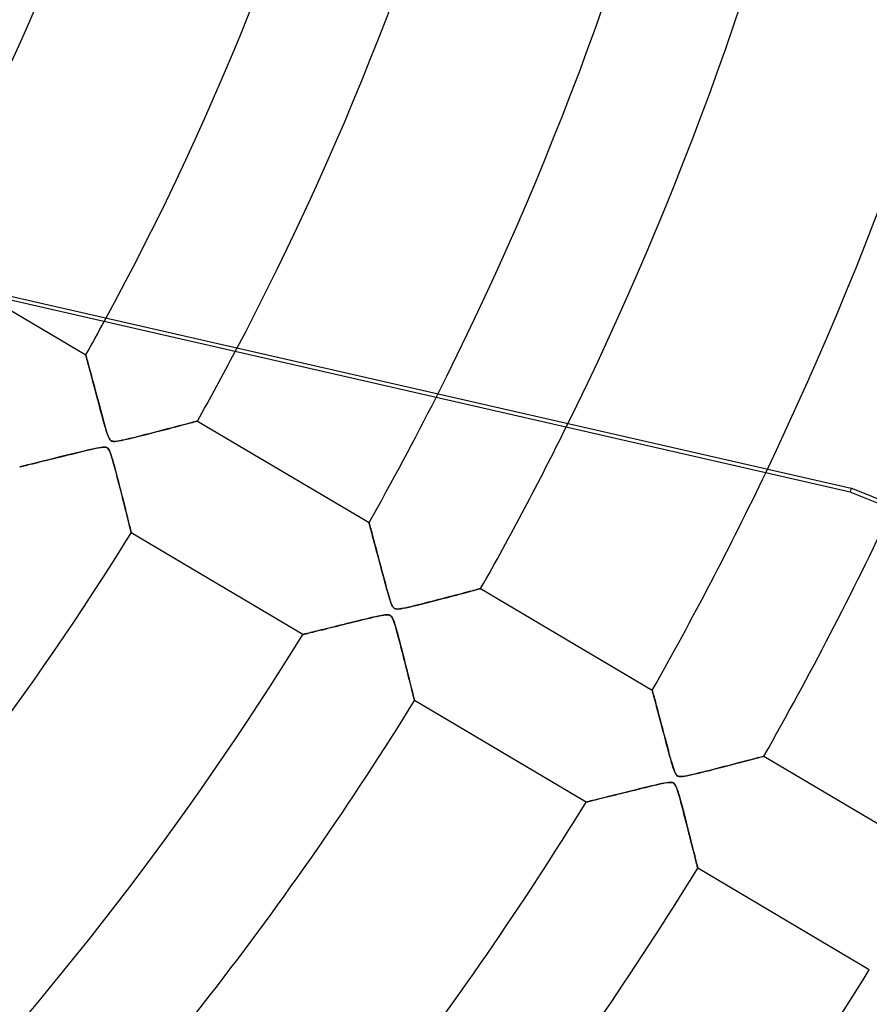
# Model space of a CAD drawing. Header units: millimetres. Extents: x -625 to 625, y -625 to 625.
# Tile 35 of 59: x 189 to 255, y -159 to -83. Entities that reach past the tile are written whole.
import ezdxf

# ---------------------------------------------------------------- set-up
doc = ezdxf.new("R2010")
doc.units = ezdxf.units.MM
doc.layers.add('HIDDEN', color=7, linetype='Continuous')
doc.layers.add('THICK', color=7, linetype='Continuous')

msp = doc.modelspace()

# ---------------------------------------------------------------- linework, layer by layer
at = {"layer": 'HIDDEN'}
for p, q in [((149.261, -95.643), (253.294, -119.388)), ((194.386, -109.151), (194.39, -109.165)), ((194.39, -109.165), (194.401, -109.205)), ((194.401, -109.205), (194.419, -109.271)), ((194.419, -109.271), (194.444, -109.363)), ((194.444, -109.363), (194.474, -109.477)), ((194.474, -109.477), (194.511, -109.613)), ((194.511, -109.613), (194.553, -109.768)), ((194.553, -109.768), (194.599, -109.94)), ((194.599, -109.94), (194.65, -110.129)), ((194.65, -110.129), (194.704, -110.332)), ((194.704, -110.332), (194.762, -110.548)), ((194.762, -110.548), (194.823, -110.774)), ((194.823, -110.774), (194.886, -111.011)), ((194.886, -111.011), (194.951, -111.256)), ((194.951, -111.256), (195.019, -111.509)), ((195.019, -111.509), (195.088, -111.769)), ((195.088, -111.769), (195.16, -112.036)), ((195.16, -112.036), (195.232, -112.308)), ((195.232, -112.308), (195.306, -112.585)), ((195.306, -112.585), (195.381, -112.866)), ((195.381, -112.866), (195.457, -113.151)), ((195.457, -113.151), (195.535, -113.439)), ((195.535, -113.439), (195.613, -113.728)), ((195.613, -113.728), (195.691, -114.019)), ((195.691, -114.019), (195.771, -114.308)), ((195.771, -114.308), (195.851, -114.595)), ((202.437, -114.377), (202.596, -114.334)), ((202.596, -114.334), (202.731, -114.299)), ((202.731, -114.299), (202.838, -114.27)), ((202.838, -114.27), (202.916, -114.249)), ((202.916, -114.249), (202.963, -114.237)), ((202.963, -114.237), (202.979, -114.232)), ((195.851, -114.595), (195.934, -114.879)), ((195.934, -114.879), (196.015, -115.14)), ((199.413, -115.17), (199.772, -115.077)), ((199.772, -115.077), (200.116, -114.988)), ((200.116, -114.988), (200.445, -114.902)), ((200.445, -114.902), (200.757, -114.821)), ((200.757, -114.821), (201.051, -114.743)), ((201.051, -114.743), (201.328, -114.67)), ((201.328, -114.67), (201.587, -114.602)), ((201.587, -114.602), (201.828, -114.538)), ((201.828, -114.538), (202.05, -114.479)), ((202.05, -114.479), (202.254, -114.425)), ((202.254, -114.425), (202.437, -114.377)), ((196.015, -115.14), (196.092, -115.361)), ((196.092, -115.361), (196.166, -115.532)), ((196.166, -115.532), (196.237, -115.651)), ((196.237, -115.651), (196.311, -115.728)), ((196.311, -115.728), (196.398, -115.776)), ((196.398, -115.776), (196.503, -115.799)), ((196.503, -115.799), (196.626, -115.803)), ((196.626, -115.803), (196.766, -115.791)), ((196.766, -115.791), (196.93, -115.766)), ((196.93, -115.766), (197.116, -115.73)), ((197.116, -115.73), (197.321, -115.687)), ((197.321, -115.687), (197.544, -115.636)), ((197.544, -115.636), (197.795, -115.577)), ((197.795, -115.577), (198.076, -115.508)), ((198.076, -115.508), (198.382, -115.432)), ((198.382, -115.432), (198.71, -115.35)), ((198.71, -115.35), (199.054, -115.262)), ((199.054, -115.262), (199.413, -115.17)), ((193.916, -116.623), (193.59, -116.703)), ((194.226, -116.548), (193.916, -116.623)), ((194.516, -116.479), (194.226, -116.548)), ((194.784, -116.417), (194.516, -116.479)), ((195.026, -116.362), (194.784, -116.417)), ((195.239, -116.317), (195.026, -116.362)), ((195.421, -116.283), (195.239, -116.317)), ((195.575, -116.259), (195.421, -116.283)), ((195.707, -116.245), (195.575, -116.259)), ((195.817, -116.243), (195.707, -116.245)), ((195.908, -116.253), (195.817, -116.243)), ((195.985, -116.276), (195.908, -116.253)), ((196.052, -116.315), (195.985, -116.276)), ((196.113, -116.373), (196.052, -116.315)), ((196.17, -116.454), (196.113, -116.373)), ((196.225, -116.56), (196.17, -116.454)), ((196.28, -116.694), (196.225, -116.56)), ((190.938, -117.356), (190.705, -117.414)), ((191.184, -117.296), (190.938, -117.356)), ((191.443, -117.232), (191.184, -117.296)), ((191.716, -117.165), (191.443, -117.232)), ((192, -117.094), (191.716, -117.165)), ((192.297, -117.021), (192, -117.094)), ((192.605, -116.945), (192.297, -117.021)), ((192.924, -116.867), (192.605, -116.945)), ((193.254, -116.785), (192.924, -116.867)), ((193.59, -116.703), (193.254, -116.785)), ((196.337, -116.855), (196.28, -116.694)), ((196.396, -117.044), (196.337, -116.855)), ((196.46, -117.259), (196.396, -117.044)), ((196.527, -117.497), (196.46, -117.259)), ((189.309, -117.755), (189.296, -117.758)), ((189.349, -117.745), (189.309, -117.755)), ((189.415, -117.729), (189.349, -117.745)), ((189.505, -117.707), (189.415, -117.729)), ((189.618, -117.68), (189.505, -117.707)), ((189.754, -117.646), (189.618, -117.68)), ((189.911, -117.608), (189.754, -117.646)), ((190.086, -117.565), (189.911, -117.608)), ((190.278, -117.518), (190.086, -117.565)), ((190.484, -117.468), (190.278, -117.518)), ((190.705, -117.414), (190.484, -117.468)), ((196.597, -117.751), (196.527, -117.497)), ((196.667, -118.013), (196.597, -117.751)), ((196.738, -118.282), (196.667, -118.013)), ((196.81, -118.557), (196.738, -118.282)), ((196.883, -118.837), (196.81, -118.557)), ((196.955, -119.119), (196.883, -118.837)), ((197.028, -119.403), (196.955, -119.119)), ((197.101, -119.689), (197.028, -119.403)), ((253.294, -119.388), (253.225, -119.693)), ((197.173, -119.973), (197.101, -119.689)), ((197.244, -120.254), (197.173, -119.973)), ((197.313, -120.529), (197.244, -120.254)), ((197.381, -120.797), (197.313, -120.529)), ((197.445, -121.056), (197.381, -120.797)), ((197.507, -121.304), (197.445, -121.056)), ((197.566, -121.54), (197.507, -121.304)), ((197.621, -121.762), (197.566, -121.54)), ((197.673, -121.969), (197.621, -121.762)), ((197.72, -122.158), (197.673, -121.969)), ((197.762, -122.329), (197.72, -122.158)), ((197.799, -122.479), (197.762, -122.329)), ((197.831, -122.605), (197.799, -122.479)), ((197.855, -122.706), (197.831, -122.605)), ((216.19, -122.045), (216.192, -122.055)), ((216.192, -122.055), (216.2, -122.085)), ((216.2, -122.085), (216.214, -122.134)), ((216.214, -122.134), (216.232, -122.203)), ((216.232, -122.203), (216.255, -122.29)), ((216.255, -122.29), (216.283, -122.395)), ((216.283, -122.395), (216.316, -122.516)), ((216.316, -122.516), (216.353, -122.653)), ((216.353, -122.653), (216.393, -122.805)), ((197.874, -122.78), (197.855, -122.706)), ((197.885, -122.825), (197.874, -122.78)), ((197.888, -122.84), (197.885, -122.825)), ((216.393, -122.805), (216.438, -122.97)), ((216.438, -122.97), (216.485, -123.148)), ((216.485, -123.148), (216.536, -123.337)), ((216.536, -123.337), (216.589, -123.537)), ((216.589, -123.537), (216.645, -123.746)), ((216.645, -123.746), (216.703, -123.964)), ((216.703, -123.964), (216.763, -124.189)), ((216.763, -124.189), (216.825, -124.422)), ((216.825, -124.422), (216.889, -124.662)), ((216.889, -124.662), (216.954, -124.908)), ((216.954, -124.908), (217.021, -125.16)), ((217.021, -125.16), (217.09, -125.416)), ((217.09, -125.416), (217.159, -125.678)), ((217.159, -125.678), (217.23, -125.943)), ((217.23, -125.943), (217.302, -126.211)), ((217.302, -126.211), (217.374, -126.482)), ((217.374, -126.482), (217.448, -126.755)), ((217.448, -126.755), (217.52, -127.019)), ((217.52, -127.019), (217.588, -127.268)), ((224.261, -127.265), (224.392, -127.23)), ((224.392, -127.23), (224.507, -127.199)), ((224.507, -127.199), (224.604, -127.174)), ((224.604, -127.174), (224.681, -127.153)), ((224.681, -127.153), (224.736, -127.139)), ((224.736, -127.139), (224.77, -127.13)), ((224.77, -127.13), (224.782, -127.127)), ((217.588, -127.268), (217.653, -127.498)), ((217.653, -127.498), (217.713, -127.706)), ((217.713, -127.706), (217.769, -127.892)), ((217.769, -127.892), (217.822, -128.06)), ((221.294, -128.041), (221.58, -127.967)), ((221.58, -127.967), (221.861, -127.895)), ((221.861, -127.895), (222.135, -127.823)), ((222.135, -127.823), (222.404, -127.753)), ((222.404, -127.753), (222.664, -127.685)), ((222.664, -127.685), (222.913, -127.62)), ((222.913, -127.62), (223.15, -127.558)), ((223.15, -127.558), (223.372, -127.5)), ((223.372, -127.5), (223.58, -127.445)), ((223.58, -127.445), (223.773, -127.394)), ((223.773, -127.394), (223.951, -127.347)), ((223.951, -127.347), (224.114, -127.304)), ((224.114, -127.304), (224.261, -127.265)), ((217.822, -128.06), (217.879, -128.222)), ((217.879, -128.222), (217.939, -128.369)), ((217.939, -128.369), (218.001, -128.491)), ((218.001, -128.491), (218.067, -128.58)), ((218.067, -128.58), (218.14, -128.641)), ((218.14, -128.641), (218.229, -128.678)), ((218.229, -128.678), (218.344, -128.694)), ((218.344, -128.694), (218.484, -128.69)), ((218.484, -128.69), (218.64, -128.672)), ((218.64, -128.672), (218.819, -128.641)), ((218.819, -128.641), (219.029, -128.598)), ((219.029, -128.598), (219.268, -128.545)), ((219.268, -128.545), (219.531, -128.483)), ((219.531, -128.483), (219.817, -128.414)), ((219.817, -128.414), (220.116, -128.34)), ((220.116, -128.34), (220.414, -128.265)), ((220.414, -128.265), (220.711, -128.191)), ((220.711, -128.191), (221.004, -128.116)), ((221.004, -128.116), (221.294, -128.041)), ((215.795, -129.495), (215.54, -129.558)), ((216.039, -129.437), (215.795, -129.495)), ((216.27, -129.381), (216.039, -129.437)), ((216.486, -129.33), (216.27, -129.381)), ((216.687, -129.284), (216.486, -129.33)), ((216.87, -129.244), (216.687, -129.284)), ((217.035, -129.209), (216.87, -129.244)), ((217.18, -129.181), (217.035, -129.209)), ((217.307, -129.16), (217.18, -129.181)), ((217.419, -129.145), (217.307, -129.16)), ((217.516, -129.136), (217.419, -129.145)), ((217.6, -129.134), (217.516, -129.136)), ((217.673, -129.139), (217.6, -129.134)), ((217.735, -129.151), (217.673, -129.139)), ((217.79, -129.17), (217.735, -129.151)), ((217.839, -129.197), (217.79, -129.17)), ((217.883, -129.233), (217.839, -129.197)), ((217.925, -129.28), (217.883, -129.233)), ((217.964, -129.337), (217.925, -129.28)), ((218.005, -129.413), (217.964, -129.337)), ((218.051, -129.516), (218.005, -129.413)), ((218.103, -129.653), (218.051, -129.516)), ((212.692, -130.261), (212.502, -130.308)), ((212.89, -130.212), (212.692, -130.261)), ((213.095, -130.161), (212.89, -130.212)), ((213.309, -130.108), (213.095, -130.161)), ((213.531, -130.054), (213.309, -130.108)), ((213.76, -129.997), (213.531, -130.054)), ((213.997, -129.938), (213.76, -129.997)), ((214.24, -129.878), (213.997, -129.938)), ((214.49, -129.816), (214.24, -129.878)), ((214.746, -129.753), (214.49, -129.816)), ((215.008, -129.689), (214.746, -129.753)), ((215.275, -129.623), (215.008, -129.689)), ((215.54, -129.558), (215.275, -129.623)), ((218.158, -129.819), (218.103, -129.653)), ((218.217, -130.008), (218.158, -129.819)), ((218.277, -130.217), (218.217, -130.008)), ((218.341, -130.443), (218.277, -130.217)), ((211.109, -130.65), (211.099, -130.653)), ((211.139, -130.643), (211.109, -130.65)), ((211.188, -130.631), (211.139, -130.643)), ((211.255, -130.614), (211.188, -130.631)), ((211.339, -130.594), (211.255, -130.614)), ((211.44, -130.569), (211.339, -130.594)), ((211.556, -130.541), (211.44, -130.569)), ((211.685, -130.509), (211.556, -130.541)), ((211.828, -130.474), (211.685, -130.509)), ((211.982, -130.436), (211.828, -130.474)), ((212.146, -130.396), (211.982, -130.436)), ((212.32, -130.353), (212.146, -130.396)), ((212.502, -130.308), (212.32, -130.353)), ((218.405, -130.68), (218.341, -130.443)), ((218.471, -130.924), (218.405, -130.68)), ((218.538, -131.176), (218.471, -130.924)), ((218.605, -131.433), (218.538, -131.176)), ((218.673, -131.694), (218.605, -131.433)), ((218.741, -131.959), (218.673, -131.694)), ((218.81, -132.226), (218.741, -131.959)), ((218.878, -132.494), (218.81, -132.226)), ((218.946, -132.762), (218.878, -132.494)), ((219.014, -133.028), (218.946, -132.762)), ((219.08, -133.289), (219.014, -133.028)), ((219.144, -133.544), (219.08, -133.289)), ((219.206, -133.79), (219.144, -133.544)), ((219.266, -134.027), (219.206, -133.79)), ((219.323, -134.254), (219.266, -134.027)), ((219.377, -134.469), (219.323, -134.254)), ((219.427, -134.672), (219.377, -134.469)), ((219.474, -134.86), (219.427, -134.672)), ((219.517, -135.034), (219.474, -134.86)), ((219.556, -135.191), (219.517, -135.034)), ((219.591, -135.331), (219.556, -135.191)), ((219.621, -135.451), (219.591, -135.331)), ((219.646, -135.552), (219.621, -135.451)), ((219.666, -135.631), (219.646, -135.552)), ((237.992, -134.939), (237.995, -134.951)), ((237.995, -134.951), (238.005, -134.988)), ((238.005, -134.988), (238.021, -135.047)), ((238.021, -135.047), (238.043, -135.13)), ((238.043, -135.13), (238.071, -135.234)), ((238.071, -135.234), (238.104, -135.357)), ((238.104, -135.357), (238.142, -135.499)), ((238.142, -135.499), (238.184, -135.657)), ((219.68, -135.688), (219.666, -135.631)), ((219.688, -135.722), (219.68, -135.688)), ((219.691, -135.734), (219.688, -135.722)), ((238.184, -135.657), (238.23, -135.831)), ((238.23, -135.831), (238.28, -136.018)), ((238.28, -136.018), (238.333, -136.218)), ((238.333, -136.218), (238.389, -136.429)), ((238.389, -136.429), (238.448, -136.649)), ((238.448, -136.649), (238.509, -136.879)), ((238.509, -136.879), (238.572, -137.116)), ((238.572, -137.116), (238.637, -137.36)), ((238.637, -137.36), (238.704, -137.611)), ((238.704, -137.611), (238.772, -137.868)), ((238.772, -137.868), (238.841, -138.13)), ((238.841, -138.13), (238.912, -138.397)), ((238.912, -138.397), (238.984, -138.668)), ((238.984, -138.668), (239.057, -138.942)), ((239.057, -138.942), (239.131, -139.218)), ((239.131, -139.218), (239.206, -139.497)), ((239.206, -139.497), (239.282, -139.776)), ((239.282, -139.776), (239.358, -140.055)), ((239.358, -140.055), (239.435, -140.333)), ((246.145, -140.136), (246.275, -140.102)), ((246.275, -140.102), (246.384, -140.073)), ((246.384, -140.073), (246.47, -140.05)), ((246.47, -140.05), (246.533, -140.034)), ((246.533, -140.034), (246.571, -140.024)), ((246.571, -140.024), (246.584, -140.02)), ((239.435, -140.333), (239.514, -140.607)), ((239.514, -140.607), (239.593, -140.867)), ((239.593, -140.867), (239.67, -141.093)), ((243.051, -140.944), (243.368, -140.862)), ((243.368, -140.862), (243.674, -140.783)), ((243.674, -140.783), (243.967, -140.707)), ((243.967, -140.707), (244.248, -140.634)), ((244.248, -140.634), (244.516, -140.564)), ((244.516, -140.564), (244.77, -140.498)), ((244.77, -140.498), (245.01, -140.435)), ((245.01, -140.435), (245.236, -140.376)), ((245.236, -140.376), (245.448, -140.32)), ((245.448, -140.32), (245.645, -140.268)), ((245.645, -140.268), (245.828, -140.22)), ((245.828, -140.22), (245.995, -140.176)), ((245.995, -140.176), (246.145, -140.136)), ((239.67, -141.093), (239.743, -141.274)), ((239.743, -141.274), (239.813, -141.405)), ((239.813, -141.405), (239.885, -141.492)), ((239.885, -141.492), (239.967, -141.547)), ((239.967, -141.547), (240.065, -141.577)), ((240.065, -141.577), (240.182, -141.587)), ((240.182, -141.587), (240.316, -141.579)), ((240.316, -141.579), (240.472, -141.558)), ((240.472, -141.558), (240.65, -141.526)), ((240.65, -141.526), (240.851, -141.485)), ((240.851, -141.485), (241.07, -141.436)), ((241.07, -141.436), (241.307, -141.381)), ((241.307, -141.381), (241.562, -141.319)), ((241.562, -141.319), (241.834, -141.252)), ((241.834, -141.252), (242.121, -141.18)), ((242.121, -141.18), (242.421, -141.105)), ((242.421, -141.105), (242.732, -141.026)), ((242.732, -141.026), (243.051, -140.944)), ((237.647, -142.374), (237.323, -142.453)), ((237.952, -142.301), (237.647, -142.374)), ((238.236, -142.233), (237.952, -142.301)), ((238.495, -142.174), (238.236, -142.233)), ((238.727, -142.123), (238.495, -142.174)), ((238.927, -142.083), (238.727, -142.123)), ((239.096, -142.053), (238.927, -142.083)), ((239.24, -142.034), (239.096, -142.053)), ((239.362, -142.026), (239.24, -142.034)), ((239.463, -142.03), (239.362, -142.026)), ((239.546, -142.046), (239.463, -142.03)), ((239.617, -142.076), (239.546, -142.046)), ((239.681, -142.124), (239.617, -142.076)), ((239.739, -142.193), (239.681, -142.124)), ((239.794, -142.286), (239.739, -142.193)), ((239.848, -142.405), (239.794, -142.286)), ((234.606, -143.126), (234.365, -143.185)), ((234.859, -143.063), (234.606, -143.126)), ((235.126, -142.997), (234.859, -143.063)), ((235.406, -142.927), (235.126, -142.997)), ((235.699, -142.855), (235.406, -142.927)), ((236.004, -142.779), (235.699, -142.855)), ((236.32, -142.701), (236.004, -142.779)), ((236.647, -142.62), (236.32, -142.701)), ((236.985, -142.537), (236.647, -142.62)), ((237.323, -142.453), (236.985, -142.537)), ((239.903, -142.551), (239.848, -142.405)), ((239.961, -142.724), (239.903, -142.551)), ((240.022, -142.924), (239.961, -142.724)), ((240.087, -143.148), (240.022, -142.924)), ((240.155, -143.391), (240.087, -143.148)), ((232.916, -143.543), (232.902, -143.547)), ((232.958, -143.533), (232.916, -143.543)), ((233.026, -143.516), (232.958, -143.533)), ((233.121, -143.493), (233.026, -143.516)), ((233.24, -143.463), (233.121, -143.493)), ((233.381, -143.428), (233.24, -143.463)), ((233.544, -143.388), (233.381, -143.428)), ((233.725, -143.344), (233.544, -143.388)), ((233.924, -143.295), (233.725, -143.344)), ((234.137, -143.242), (233.924, -143.295)), ((234.365, -143.185), (234.137, -143.242)), ((240.224, -143.646), (240.155, -143.391)), ((240.294, -143.908), (240.224, -143.646)), ((240.365, -144.176), (240.294, -143.908)), ((240.436, -144.449), (240.365, -144.176)), ((240.508, -144.726), (240.436, -144.449)), ((240.58, -145.006), (240.508, -144.726)), ((240.652, -145.287), (240.58, -145.006)), ((240.724, -145.568), (240.652, -145.287)), ((240.795, -145.848), (240.724, -145.568)), ((240.865, -146.124), (240.795, -145.848)), ((240.933, -146.393), (240.865, -146.124)), ((240.999, -146.654), (240.933, -146.393)), ((241.063, -146.906), (240.999, -146.654)), ((241.124, -147.148), (241.063, -146.906)), ((241.181, -147.377), (241.124, -147.148)), ((241.235, -147.592), (241.181, -147.377)), ((241.285, -147.792), (241.235, -147.592)), ((241.331, -147.975), (241.285, -147.792)), ((241.372, -148.139), (241.331, -147.975)), ((241.407, -148.283), (241.372, -148.139)), ((241.438, -148.404), (241.407, -148.283)), ((241.462, -148.501), (241.438, -148.404)), ((241.479, -148.57), (241.462, -148.501)), ((241.49, -148.613), (241.479, -148.57)), ((241.493, -148.628), (241.49, -148.613))]:
    msp.add_line(p, q, dxfattribs=at)
for radius, start in [(556.5, 180.00002), (450, 179.99998), (445, 179.99998), (197.61, 330.84986), (207.59, 330.78018), (222.935, 331.438), (232.915, 332.12715), (248.26, 333.07505), (258.24, 333.62927), (273.585, 334.40036), (506.5, 180.00002), (501.5, 180.00002)]:
    msp.add_arc((0, 0), radius, start, 0, dxfattribs=at)
msp.add_ellipse((101.454, -489.819), major_axis=(-395.041, 90.165), ratio=0.987688, start_param=-2.280953, end_param=-1.73342, dxfattribs=at)
at = {"layer": 'THICK'}
for p, q in [((253.225, -119.693), (175.127, -101.868)), ((186.437, -104.449), (194.386, -109.151)), ((194.39, -109.164), (194.386, -109.151)), ((194.401, -109.204), (194.39, -109.164)), ((194.418, -109.269), (194.401, -109.204)), ((194.442, -109.358), (194.418, -109.269)), ((194.473, -109.471), (194.442, -109.358)), ((194.509, -109.606), (194.473, -109.471)), ((194.551, -109.762), (194.509, -109.606)), ((194.598, -109.936), (194.551, -109.762)), ((194.649, -110.127), (194.598, -109.936)), ((194.704, -110.332), (194.649, -110.127)), ((194.763, -110.551), (194.704, -110.332)), ((194.825, -110.783), (194.763, -110.551)), ((194.891, -111.028), (194.825, -110.783)), ((194.96, -111.286), (194.891, -111.028)), ((195.032, -111.557), (194.96, -111.286)), ((195.108, -111.841), (195.032, -111.557)), ((195.186, -112.136), (195.108, -111.841)), ((195.268, -112.443), (195.186, -112.136)), ((195.353, -112.76), (195.268, -112.443)), ((195.441, -113.088), (195.353, -112.76)), ((195.53, -113.422), (195.441, -113.088)), ((195.618, -113.747), (195.53, -113.422)), ((195.701, -114.054), (195.618, -113.747)), ((195.78, -114.342), (195.701, -114.054)), ((195.855, -114.606), (195.78, -114.342)), ((202.471, -114.368), (202.301, -114.413)), ((202.62, -114.328), (202.471, -114.368)), ((202.746, -114.295), (202.62, -114.328)), ((202.846, -114.268), (202.746, -114.295)), ((202.919, -114.248), (202.846, -114.268)), ((202.964, -114.236), (202.919, -114.248)), ((202.979, -114.232), (202.964, -114.236)), ((202.979, -114.232), (216.19, -122.045)), ((195.924, -114.845), (195.855, -114.606)), ((195.987, -115.053), (195.924, -114.845)), ((196.044, -115.229), (195.987, -115.053)), ((199.838, -115.06), (199.553, -115.134)), ((200.122, -114.986), (199.838, -115.06)), ((200.402, -114.913), (200.122, -114.986)), ((200.677, -114.842), (200.402, -114.913)), ((200.944, -114.771), (200.677, -114.842)), ((201.202, -114.704), (200.944, -114.771)), ((201.449, -114.639), (201.202, -114.704)), ((201.684, -114.576), (201.449, -114.639)), ((201.906, -114.518), (201.684, -114.576)), ((202.112, -114.463), (201.906, -114.518)), ((202.301, -114.413), (202.112, -114.463)), ((196.097, -115.376), (196.044, -115.229)), ((196.149, -115.497), (196.097, -115.376)), ((196.2, -115.595), (196.149, -115.497)), ((196.252, -115.67), (196.2, -115.595)), ((196.31, -115.727), (196.252, -115.67)), ((196.376, -115.767), (196.31, -115.727)), ((196.457, -115.792), (196.376, -115.767)), ((196.555, -115.803), (196.457, -115.792)), ((196.674, -115.8), (196.555, -115.803)), ((196.818, -115.784), (196.674, -115.8)), ((196.987, -115.756), (196.818, -115.784)), ((197.181, -115.717), (196.987, -115.756)), ((197.4, -115.669), (197.181, -115.717)), ((197.641, -115.613), (197.4, -115.669)), ((197.897, -115.552), (197.641, -115.613)), ((198.161, -115.488), (197.897, -115.552)), ((198.431, -115.42), (198.161, -115.488)), ((198.707, -115.351), (198.431, -115.42)), ((198.986, -115.28), (198.707, -115.351)), ((199.269, -115.207), (198.986, -115.28)), ((199.553, -115.134), (199.269, -115.207)), ((193.607, -116.699), (193.898, -116.628)), ((193.898, -116.628), (194.19, -116.557)), ((194.19, -116.557), (194.482, -116.487)), ((194.482, -116.487), (194.773, -116.419)), ((194.773, -116.419), (195.061, -116.355)), ((195.061, -116.355), (195.328, -116.3)), ((195.328, -116.3), (195.559, -116.261)), ((195.559, -116.261), (195.745, -116.243)), ((195.745, -116.243), (195.883, -116.249)), ((195.883, -116.249), (195.987, -116.276)), ((195.987, -116.276), (196.071, -116.329)), ((196.071, -116.329), (196.142, -116.41)), ((196.142, -116.41), (196.204, -116.516)), ((196.204, -116.516), (196.261, -116.645)), ((196.261, -116.645), (196.318, -116.8)), ((190.701, -117.414), (190.929, -117.358)), ((190.929, -117.358), (191.166, -117.3)), ((191.166, -117.3), (191.413, -117.239)), ((191.413, -117.239), (191.667, -117.177)), ((191.667, -117.177), (191.929, -117.112)), ((191.929, -117.112), (192.196, -117.046)), ((192.196, -117.046), (192.47, -116.979)), ((192.47, -116.979), (192.748, -116.91)), ((192.748, -116.91), (193.031, -116.84)), ((193.031, -116.84), (193.317, -116.77)), ((193.317, -116.77), (193.607, -116.699)), ((196.318, -116.8), (196.377, -116.98)), ((196.377, -116.98), (196.437, -117.181)), ((196.437, -117.181), (196.5, -117.401)), ((196.5, -117.401), (196.569, -117.65)), ((189.296, -117.758), (189.31, -117.755)), ((189.31, -117.755), (189.35, -117.745)), ((189.35, -117.745), (189.417, -117.729)), ((189.417, -117.729), (189.509, -117.706)), ((189.509, -117.706), (189.625, -117.678)), ((189.625, -117.678), (189.761, -117.645)), ((189.761, -117.645), (189.917, -117.607)), ((189.917, -117.607), (190.09, -117.564)), ((190.09, -117.564), (190.28, -117.518)), ((190.28, -117.518), (190.484, -117.468)), ((190.484, -117.468), (190.701, -117.414)), ((196.569, -117.65), (196.645, -117.929)), ((196.645, -117.929), (196.725, -118.234)), ((196.725, -118.234), (196.811, -118.56)), ((196.811, -118.56), (196.9, -118.905)), ((196.9, -118.905), (196.992, -119.263)), ((196.992, -119.263), (197.084, -119.622)), ((197.084, -119.622), (197.171, -119.967)), ((197.171, -119.967), (197.255, -120.296)), ((197.255, -120.296), (197.333, -120.609)), ((197.333, -120.609), (197.408, -120.905)), ((197.408, -120.905), (197.477, -121.182)), ((197.477, -121.182), (197.542, -121.442)), ((197.542, -121.442), (197.602, -121.684)), ((197.602, -121.684), (197.658, -121.907)), ((197.658, -121.907), (197.708, -122.112)), ((197.708, -122.112), (197.754, -122.295)), ((197.754, -122.295), (197.794, -122.456)), ((197.794, -122.456), (197.827, -122.591)), ((197.827, -122.591), (197.853, -122.698)), ((197.853, -122.698), (197.873, -122.776)), ((216.192, -122.055), (216.19, -122.045)), ((216.2, -122.085), (216.192, -122.055)), ((216.213, -122.134), (216.2, -122.085)), ((216.231, -122.2), (216.213, -122.134)), ((216.254, -122.284), (216.231, -122.2)), ((216.281, -122.384), (216.254, -122.284)), ((216.311, -122.499), (216.281, -122.384)), ((216.346, -122.628), (216.311, -122.499)), ((216.384, -122.77), (216.346, -122.628)), ((197.873, -122.776), (197.884, -122.824)), ((197.884, -122.824), (197.888, -122.84)), ((211.099, -130.653), (197.888, -122.84)), ((216.425, -122.923), (216.384, -122.77)), ((216.469, -123.086), (216.425, -122.923)), ((216.515, -123.259), (216.469, -123.086)), ((216.563, -123.441), (216.515, -123.259)), ((216.614, -123.63), (216.563, -123.441)), ((216.666, -123.827), (216.614, -123.63)), ((216.721, -124.031), (216.666, -123.827)), ((216.777, -124.244), (216.721, -124.031)), ((216.836, -124.465), (216.777, -124.244)), ((216.897, -124.693), (216.836, -124.465)), ((216.96, -124.929), (216.897, -124.693)), ((217.024, -125.171), (216.96, -124.929)), ((217.09, -125.419), (217.024, -125.171)), ((217.158, -125.674), (217.09, -125.419)), ((217.228, -125.935), (217.158, -125.674)), ((217.299, -126.2), (217.228, -125.935)), ((217.369, -126.464), (217.299, -126.2)), ((217.438, -126.718), (217.369, -126.464)), ((217.504, -126.96), (217.438, -126.718)), ((217.566, -127.189), (217.504, -126.96)), ((217.626, -127.403), (217.566, -127.189)), ((224.38, -127.233), (224.241, -127.27)), ((224.5, -127.201), (224.38, -127.233)), ((224.6, -127.175), (224.5, -127.201)), ((224.679, -127.154), (224.6, -127.175)), ((224.736, -127.139), (224.679, -127.154)), ((224.77, -127.13), (224.736, -127.139)), ((224.782, -127.127), (224.77, -127.13)), ((224.782, -127.127), (237.992, -134.939)), ((217.682, -127.601), (217.626, -127.403)), ((217.735, -127.781), (217.682, -127.601)), ((217.784, -127.942), (217.735, -127.781)), ((217.83, -128.083), (217.784, -127.942)), ((221.551, -127.975), (221.283, -128.044)), ((221.818, -127.906), (221.551, -127.975)), ((222.084, -127.837), (221.818, -127.906)), ((222.345, -127.769), (222.084, -127.837)), ((222.599, -127.702), (222.345, -127.769)), ((222.845, -127.638), (222.599, -127.702)), ((223.081, -127.576), (222.845, -127.638)), ((223.307, -127.517), (223.081, -127.576)), ((223.522, -127.46), (223.307, -127.517)), ((223.723, -127.407), (223.522, -127.46)), ((223.911, -127.357), (223.723, -127.407)), ((224.084, -127.312), (223.911, -127.357)), ((224.241, -127.27), (224.084, -127.312)), ((217.872, -128.204), (217.83, -128.083)), ((217.913, -128.309), (217.872, -128.204)), ((217.952, -128.399), (217.913, -128.309)), ((217.991, -128.474), (217.952, -128.399)), ((218.03, -128.535), (217.991, -128.474)), ((218.071, -128.584), (218.03, -128.535)), ((218.114, -128.623), (218.071, -128.584)), ((218.161, -128.652), (218.114, -128.623)), ((218.214, -128.674), (218.161, -128.652)), ((218.275, -128.688), (218.214, -128.674)), ((218.344, -128.695), (218.275, -128.688)), ((218.431, -128.694), (218.344, -128.695)), ((218.543, -128.685), (218.431, -128.694)), ((218.687, -128.664), (218.543, -128.685)), ((218.86, -128.633), (218.687, -128.664)), ((219.053, -128.593), (218.86, -128.633)), ((219.266, -128.545), (219.053, -128.593)), ((219.494, -128.492), (219.266, -128.545)), ((219.733, -128.435), (219.494, -128.492)), ((219.979, -128.374), (219.733, -128.435)), ((220.232, -128.312), (219.979, -128.374)), ((220.489, -128.247), (220.232, -128.312)), ((220.751, -128.18), (220.489, -128.247)), ((221.016, -128.113), (220.751, -128.18)), ((221.283, -128.044), (221.016, -128.113)), ((215.558, -129.553), (215.832, -129.486)), ((215.832, -129.486), (216.099, -129.422)), ((216.099, -129.422), (216.35, -129.362)), ((216.35, -129.362), (216.582, -129.308)), ((216.582, -129.308), (216.794, -129.26)), ((216.794, -129.26), (216.983, -129.22)), ((216.983, -129.22), (217.157, -129.186)), ((217.157, -129.186), (217.326, -129.157)), ((217.326, -129.157), (217.484, -129.139)), ((217.484, -129.139), (217.621, -129.135)), ((217.621, -129.135), (217.73, -129.149)), ((217.73, -129.149), (217.819, -129.184)), ((217.819, -129.184), (217.894, -129.245)), ((217.894, -129.245), (217.963, -129.337)), ((217.963, -129.337), (218.028, -129.462)), ((218.028, -129.462), (218.087, -129.608)), ((212.599, -130.284), (212.809, -130.232)), ((212.809, -130.232), (213.027, -130.178)), ((213.027, -130.178), (213.254, -130.122)), ((213.254, -130.122), (213.488, -130.064)), ((213.488, -130.064), (213.729, -130.005)), ((213.729, -130.005), (213.976, -129.943)), ((213.976, -129.943), (214.229, -129.881)), ((214.229, -129.881), (214.487, -129.817)), ((214.487, -129.817), (214.749, -129.752)), ((214.749, -129.752), (215.016, -129.687)), ((215.016, -129.687), (215.285, -129.62)), ((215.285, -129.62), (215.558, -129.553)), ((218.087, -129.608), (218.146, -129.779)), ((218.146, -129.779), (218.209, -129.984)), ((218.209, -129.984), (218.278, -130.219)), ((218.278, -130.219), (218.351, -130.479)), ((211.099, -130.653), (211.109, -130.65)), ((211.109, -130.65), (211.139, -130.643)), ((211.139, -130.643), (211.188, -130.631)), ((211.188, -130.631), (211.257, -130.614)), ((211.257, -130.614), (211.345, -130.592)), ((211.345, -130.592), (211.451, -130.566)), ((211.451, -130.566), (211.573, -130.536)), ((211.573, -130.536), (211.711, -130.503)), ((211.711, -130.503), (211.863, -130.465)), ((211.863, -130.465), (212.029, -130.424)), ((212.029, -130.424), (212.208, -130.38)), ((212.208, -130.38), (212.398, -130.333)), ((212.398, -130.333), (212.599, -130.284)), ((218.351, -130.479), (218.428, -130.763)), ((218.428, -130.763), (218.507, -131.061)), ((218.507, -131.061), (218.585, -131.358)), ((218.585, -131.358), (218.662, -131.654)), ((218.662, -131.654), (218.738, -131.947)), ((218.738, -131.947), (218.813, -132.237)), ((218.813, -132.237), (218.886, -132.523)), ((218.886, -132.523), (218.957, -132.804)), ((218.957, -132.804), (219.027, -133.079)), ((219.027, -133.079), (219.095, -133.348)), ((219.095, -133.348), (219.161, -133.609)), ((219.161, -133.609), (219.224, -133.859)), ((219.224, -133.859), (219.283, -134.096)), ((219.283, -134.096), (219.339, -134.319)), ((219.339, -134.319), (219.391, -134.528)), ((219.391, -134.528), (219.44, -134.721)), ((219.44, -134.721), (219.484, -134.9)), ((219.484, -134.9), (219.525, -135.063)), ((219.525, -135.063), (219.561, -135.211)), ((219.561, -135.211), (219.594, -135.343)), ((219.594, -135.343), (219.623, -135.458)), ((219.623, -135.458), (219.647, -135.555)), ((219.647, -135.555), (219.666, -135.632)), ((237.996, -134.953), (237.992, -134.939)), ((238.007, -134.995), (237.996, -134.953)), ((238.025, -135.063), (238.007, -134.995)), ((238.05, -135.157), (238.025, -135.063)), ((238.082, -135.275), (238.05, -135.157)), ((238.12, -135.416), (238.082, -135.275)), ((238.163, -135.578), (238.12, -135.416)), ((238.211, -135.759), (238.163, -135.578)), ((219.666, -135.632), (219.68, -135.688)), ((219.68, -135.688), (219.688, -135.723)), ((219.688, -135.723), (219.691, -135.734)), ((232.902, -143.547), (219.691, -135.734)), ((238.264, -135.956), (238.211, -135.759)), ((238.32, -136.169), (238.264, -135.956)), ((238.381, -136.396), (238.32, -136.169)), ((238.444, -136.635), (238.381, -136.396)), ((238.511, -136.887), (238.444, -136.635)), ((238.582, -137.153), (238.511, -136.887)), ((238.656, -137.432), (238.582, -137.153)), ((238.733, -137.724), (238.656, -137.432)), ((238.814, -138.028), (238.733, -137.724)), ((238.898, -138.342), (238.814, -138.028)), ((238.984, -138.668), (238.898, -138.342)), ((239.074, -139.004), (238.984, -138.668)), ((239.164, -139.34), (239.074, -139.004)), ((239.251, -139.662), (239.164, -139.34)), ((239.333, -139.965), (239.251, -139.662)), ((239.411, -140.246), (239.333, -139.965)), ((246.24, -140.111), (246.097, -140.149)), ((246.361, -140.079), (246.24, -140.111)), ((246.457, -140.054), (246.361, -140.079)), ((246.527, -140.035), (246.457, -140.054)), ((246.569, -140.024), (246.527, -140.035)), ((246.584, -140.02), (246.569, -140.024)), ((246.584, -140.02), (259.794, -147.833)), ((239.484, -140.502), (239.411, -140.246)), ((239.551, -140.73), (239.484, -140.502)), ((239.612, -140.924), (239.551, -140.73)), ((243.532, -140.82), (243.251, -140.893)), ((243.811, -140.748), (243.532, -140.82)), ((244.087, -140.676), (243.811, -140.748)), ((244.356, -140.606), (244.087, -140.676)), ((244.617, -140.538), (244.356, -140.606)), ((244.868, -140.472), (244.617, -140.538)), ((245.109, -140.409), (244.868, -140.472)), ((245.337, -140.349), (245.109, -140.409)), ((245.551, -140.293), (245.337, -140.349)), ((245.751, -140.24), (245.551, -140.293)), ((245.933, -140.192), (245.751, -140.24)), ((246.097, -140.149), (245.933, -140.192)), ((239.667, -141.087), (239.612, -140.924)), ((239.72, -141.223), (239.667, -141.087)), ((239.771, -141.333), (239.72, -141.223)), ((239.823, -141.419), (239.771, -141.333)), ((239.878, -141.485), (239.823, -141.419)), ((239.939, -141.532), (239.878, -141.485)), ((240.012, -141.565), (239.939, -141.532)), ((240.1, -141.583), (240.012, -141.565)), ((240.207, -141.586), (240.1, -141.583)), ((240.338, -141.577), (240.207, -141.586)), ((240.493, -141.555), (240.338, -141.577)), ((240.672, -141.522), (240.493, -141.555)), ((240.877, -141.479), (240.672, -141.522)), ((241.104, -141.428), (240.877, -141.479)), ((241.35, -141.37), (241.104, -141.428)), ((241.606, -141.308), (241.35, -141.37)), ((241.87, -141.243), (241.606, -141.308)), ((242.139, -141.176), (241.87, -141.243)), ((242.413, -141.107), (242.139, -141.176)), ((242.69, -141.036), (242.413, -141.107)), ((242.97, -140.965), (242.69, -141.036)), ((243.251, -140.893), (242.97, -140.965)), ((237.48, -142.415), (237.762, -142.346)), ((237.762, -142.346), (238.043, -142.279)), ((238.043, -142.279), (238.323, -142.213)), ((238.323, -142.213), (238.602, -142.15)), ((238.602, -142.15), (238.868, -142.094)), ((238.868, -142.094), (239.102, -142.052)), ((239.102, -142.052), (239.297, -142.029)), ((239.297, -142.029), (239.445, -142.028)), ((239.445, -142.028), (239.556, -142.049)), ((239.556, -142.049), (239.644, -142.093)), ((239.644, -142.093), (239.718, -142.165)), ((239.718, -142.165), (239.782, -142.263)), ((239.782, -142.263), (239.84, -142.385)), ((239.84, -142.385), (239.896, -142.531)), ((234.398, -143.177), (234.62, -143.122)), ((234.62, -143.122), (234.85, -143.065)), ((234.85, -143.065), (235.088, -143.006)), ((235.088, -143.006), (235.334, -142.945)), ((235.334, -142.945), (235.586, -142.883)), ((235.586, -142.883), (235.844, -142.819)), ((235.844, -142.819), (236.107, -142.754)), ((236.107, -142.754), (236.375, -142.687)), ((236.375, -142.687), (236.647, -142.62)), ((236.647, -142.62), (236.922, -142.552)), ((236.922, -142.552), (237.2, -142.483)), ((237.2, -142.483), (237.48, -142.415)), ((239.896, -142.531), (239.954, -142.703)), ((239.954, -142.703), (240.015, -142.898)), ((240.015, -142.898), (240.078, -143.114)), ((240.078, -143.114), (240.143, -143.348)), ((232.902, -143.547), (232.914, -143.544)), ((232.914, -143.544), (232.95, -143.535)), ((232.95, -143.535), (233.01, -143.52)), ((233.01, -143.52), (233.093, -143.499)), ((233.093, -143.499), (233.198, -143.474)), ((233.198, -143.474), (233.322, -143.443)), ((233.322, -143.443), (233.464, -143.408)), ((233.464, -143.408), (233.623, -143.369)), ((233.623, -143.369), (233.797, -143.326)), ((233.797, -143.326), (233.986, -143.279)), ((233.986, -143.279), (234.187, -143.23)), ((234.187, -143.23), (234.398, -143.177)), ((240.143, -143.348), (240.212, -143.601)), ((240.212, -143.601), (240.284, -143.872)), ((240.284, -143.872), (240.36, -144.158)), ((240.36, -144.158), (240.438, -144.458)), ((240.438, -144.458), (240.519, -144.768)), ((240.519, -144.768), (240.601, -145.087)), ((240.601, -145.087), (240.682, -145.404)), ((240.682, -145.404), (240.76, -145.71)), ((240.76, -145.71), (240.835, -146.004)), ((240.835, -146.004), (240.906, -146.285)), ((240.906, -146.285), (240.974, -146.553)), ((240.974, -146.553), (241.038, -146.808)), ((241.038, -146.808), (241.099, -147.049)), ((241.099, -147.049), (241.155, -147.275)), ((241.155, -147.275), (241.209, -147.488)), ((241.209, -147.488), (241.258, -147.686)), ((241.258, -147.686), (241.304, -147.87)), ((241.304, -147.87), (241.346, -148.037)), ((241.346, -148.037), (241.384, -148.187)), ((241.384, -148.187), (241.416, -148.317)), ((241.416, -148.317), (241.443, -148.427)), ((241.443, -148.427), (241.465, -148.514)), ((241.465, -148.514), (241.48, -148.577)), ((241.48, -148.577), (241.49, -148.615)), ((241.49, -148.615), (241.493, -148.628)), ((254.703, -156.44), (241.493, -148.628))]:
    msp.add_line(p, q, dxfattribs=at)
for radius, start, end in [(444.99, 179.99998, 0), (502.5, 180.00002, 0), (202.6, 270.00002, 0), (222.935, 330.68513, 331.438), (232.915, 330.63007, 332.12715), (248.26, 330.55404, 333.07505), (258.24, 330.5094, 333.62927), (273.585, 330.44718, 334.40036), (283.565, 330.41034, 334.73772), (232.915, 317.45387, 328.16996), (248.26, 316.51852, 328.24599), (258.24, 316.06456, 328.29057), (273.585, 316.66113, 328.35279), (283.565, 316.94875, 328.38969), (298.91, 317.25975, 328.44154)]:
    msp.add_arc((0, 0), radius, start, end, dxfattribs=at)
msp.add_ellipse((101.384, -490.124), major_axis=(-395.041, 90.165), ratio=0.987688, start_param=-2.146794, end_param=-1.73342, dxfattribs=at)

doc.saveas('drawing.dxf')
